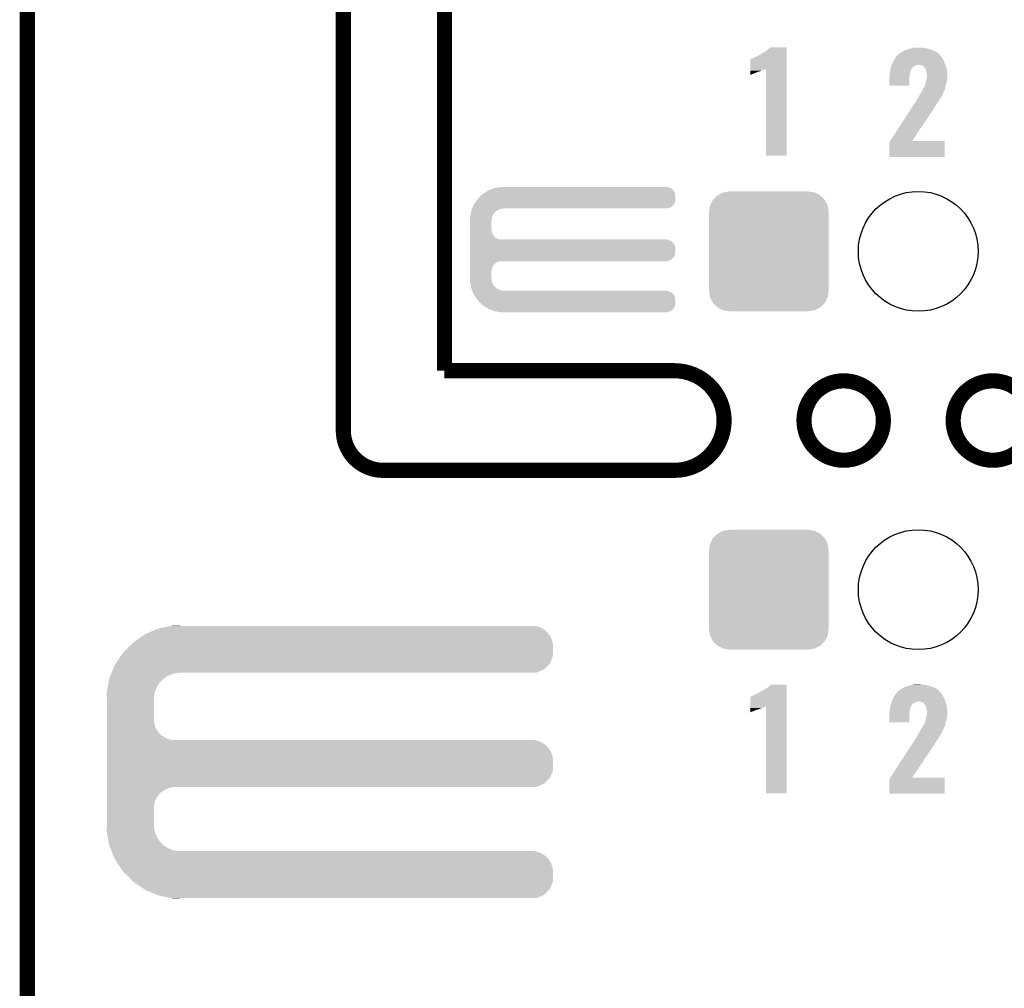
# Model space of a CAD drawing. Extents: x -1.3 to 24.2, y -3.9 to 39.2.
# Tile 18 of 34: x -1.3 to 8.5, y 19.2 to 28.9. Entities that reach past the tile are written whole.
import ezdxf

# ---------------------------------------------------------------- set-up
doc = ezdxf.new("R2010")
doc.units = 0
doc.layers.get('0').update_dxf_attribs({"linetype": 'CONTINUOUS'})
for name, color, linetype in [('LIGHT_5_CLICK_V100_GKO', 5, 'CONTINUOUS'), ('LIGHT_5_CLICK_V100_GTO', 14, 'CONTINUOUS'), ('LIGHT_5_CLICK_V100_GTS', 12, 'CONTINUOUS')]:
    doc.layers.add(name, color=color, linetype=linetype)

# ---------------------------------------------------------------- blocks, each defined once
blk = doc.blocks.new('ROUND_33')
blk.add_circle((0, 0), 0.602)
blk = doc.blocks.new('CUSTOM_38')
for points in [[(-0.452138, 0.592028), (-0.40005, 0.600706), (0.457348, 0.592028), (0.40005, 0.600706)], [(-0.40005, 0.600706), (-0.40005, 0.60198), (0.40005, 0.600706), (0.40005, 0.60198)], [(-0.58926, 0.463036), (-0.564078, 0.51476), (0.590212, 0.463036), (0.563112, 0.51476)], [(-0.564078, 0.51476), (-0.559382, 0.519598), (0.563112, 0.51476), (0.560576, 0.519598)], [(-0.559382, 0.519598), (-0.519598, 0.560576), (0.560576, 0.519598), (0.51837, 0.560576)], [(-0.519598, 0.560576), (-0.512916, 0.564078), (0.51837, 0.560576), (0.514762, 0.564078)], [(-0.512916, 0.564078), (-0.463036, 0.590212), (0.514762, 0.564078), (0.46108, 0.590212)], [(-0.463036, 0.590212), (-0.452138, 0.592028), (0.46108, 0.590212), (0.457348, 0.592028)], [(-0.60198, -0.40005), (-0.60198, 0.40005), (0.60198, -0.40005), (0.60198, 0.40005)], [(-0.600706, 0.40005), (-0.592028, 0.457348), (0.600706, 0.40005), (0.59116, 0.457348)], [(-0.592028, 0.457348), (-0.58926, 0.463036), (0.59116, 0.457348), (0.590212, 0.463036)], [(-0.591158, -0.457348), (-0.600706, -0.40005), (0.592028, -0.457348), (0.600706, -0.40005)], [(-0.590212, -0.463036), (-0.591158, -0.457348), (0.589258, -0.463036), (0.592028, -0.457348)], [(-0.563108, -0.514762), (-0.590212, -0.463036), (0.564078, -0.514762), (0.589258, -0.463036)], [(-0.560576, -0.519598), (-0.563108, -0.514762), (0.559382, -0.519598), (0.564078, -0.514762)], [(-0.518366, -0.560576), (-0.560576, -0.519598), (0.519598, -0.560576), (0.559382, -0.519598)], [(-0.51476, -0.564078), (-0.518366, -0.560576), (0.512914, -0.564078), (0.519598, -0.560576)], [(-0.461078, -0.590212), (-0.51476, -0.564078), (0.463036, -0.590212), (0.512914, -0.564078)], [(-0.457348, -0.592028), (-0.461078, -0.590212), (0.452136, -0.592028), (0.463036, -0.590212)], [(-0.40005, -0.600706), (-0.457348, -0.592028), (0.40005, -0.600706), (0.452136, -0.592028)], [(-0.40005, -0.60198), (-0.40005, -0.600706), (0.40005, -0.60198), (0.40005, -0.600706)]]:
    blk.add_solid(points)

msp = doc.modelspace()

# ---------------------------------------------------------------- linework, layer by layer
at = {"layer": 'LIGHT_5_CLICK_V100_GKO', "const_width": 0.1524}
for points in [[(1.905, 24.80056), (1.905, 39.116)], [(2.921, 25.4), (2.921, 37.973)], [(-1.27, -3.81), (-1.27, 36.83)], [(2.921, 25.4), (5.22986, 25.4)], [(2.30378, 24.39924), (5.22986, 24.39924)]]:
    msp.add_lwpolyline(points, dxfattribs=at)
for points in [[(5.22986, 24.39924, 1), (5.22986, 25.4)], [(1.905, 24.80056, 0.4142165), (2.30378, 24.39924)]]:
    msp.add_lwpolyline(points, format="xyb", dxfattribs=at)
for points in [[(6.53288, 24.89962, 1), (7.33044, 24.89962, 1)], [(8.03148, 24.89962, 1), (8.82904, 24.89962, 1)]]:
    msp.add_lwpolyline(points, format="xyb", close=True, dxfattribs=at)
at = {"layer": 'LIGHT_5_CLICK_V100_GTO'}
for points in [[(6.10616, 28.58516), (6.11378, 28.59024), (6.357618, 28.58516), (6.357618, 28.59024)], [(6.11378, 28.59024), (6.126482, 28.59532), (6.357618, 28.59024), (6.357618, 28.59532)], [(6.126482, 28.59532), (6.13918, 28.60294), (6.357618, 28.59532), (6.357618, 28.60294)], [(6.13918, 28.60294), (6.16966, 28.6258), (6.357618, 28.60294), (6.357618, 28.6258)], [(6.16966, 28.6258), (6.184898, 28.638498), (6.357618, 28.6258), (6.357618, 28.638498)], [(6.184898, 28.638498), (6.195042, 28.648638), (6.357618, 28.638498), (6.35762, 28.648638)], [(6.195042, 28.648638), (6.195066, 28.64866), (6.35762, 28.648638), (6.195066, 28.64866)], [(7.49046, 28.58516), (7.5086, 28.597858), (7.88289, 28.58516), (7.86892, 28.597858)], [(7.5086, 28.597858), (7.515862, 28.60294), (7.86892, 28.597858), (7.858758, 28.60294)], [(7.515862, 28.60294), (7.541262, 28.61564), (7.858758, 28.60294), (7.83336, 28.61564)], [(7.541262, 28.61564), (7.546342, 28.61818), (7.83336, 28.61564), (7.826248, 28.61818)], [(7.546342, 28.61818), (7.576824, 28.62834), (7.826248, 28.61818), (7.7978, 28.62834)], [(7.576824, 28.62834), (7.58444, 28.630878), (7.7978, 28.62834), (7.789552, 28.630878)], [(7.58444, 28.630878), (7.611876, 28.6385), (7.789552, 28.630878), (7.764782, 28.6385)], [(7.611876, 28.6385), (7.630164, 28.64358), (7.764782, 28.6385), (7.731762, 28.64358)], [(7.630164, 28.64358), (7.6835, 28.64612), (7.706362, 28.64358), (7.696202, 28.64612)], [(5.994408, 28.432744), (5.994422, 28.52674), (6.357614, 28.432744), (6.357616, 28.52674)], [(5.994422, 28.52674), (5.996946, 28.526746), (6.357616, 28.52674), (6.357616, 28.526746)], [(5.996946, 28.526746), (6.002024, 28.531822), (6.357616, 28.526746), (6.357616, 28.531822)], [(6.002024, 28.531822), (6.01218, 28.5369), (6.357616, 28.531822), (6.357616, 28.5369)], [(6.01218, 28.5369), (6.02488, 28.54198), (6.357616, 28.5369), (6.357616, 28.54198)], [(6.02488, 28.54198), (6.08076, 28.56992), (6.357616, 28.54198), (6.357618, 28.56992)], [(6.08076, 28.56992), (6.10362, 28.582622), (6.357618, 28.56992), (6.357618, 28.582622)], [(6.10362, 28.582622), (6.10616, 28.58516), (6.357618, 28.582622), (6.357618, 28.58516)], [(7.4168, 28.48102), (7.42061, 28.48864), (7.950382, 28.48102), (7.94766, 28.48864)], [(7.42061, 28.48864), (7.43458, 28.51658), (7.94766, 28.48864), (7.93496, 28.51658)], [(7.43458, 28.51658), (7.437122, 28.52166), (7.93496, 28.51658), (7.93242, 28.52166)], [(7.437122, 28.52166), (7.450182, 28.541978), (7.93242, 28.52166), (7.92226, 28.541978)], [(7.450182, 28.541978), (7.459982, 28.557222), (7.92226, 28.541978), (7.911374, 28.557222)], [(7.459982, 28.557222), (7.462518, 28.55976), (7.911374, 28.557222), (7.90956, 28.55976)], [(7.462518, 28.55976), (7.46506, 28.562302), (7.90956, 28.55976), (7.907018, 28.562302)], [(7.46506, 28.562302), (7.47268, 28.57246), (7.907018, 28.562302), (7.89686, 28.57246)], [(7.47268, 28.57246), (7.472682, 28.572462), (7.89686, 28.57246), (7.896858, 28.572462)], [(7.472682, 28.572462), (7.49046, 28.58516), (7.896858, 28.572462), (7.88289, 28.58516)], [(5.9944, 28.38704), (5.994402, 28.3972), (6.035038, 28.38704), (6.05536, 28.3972)], [(5.994402, 28.39974), (5.994404, 28.40736), (6.06298, 28.39974), (6.088382, 28.40736)], [(5.994402, 28.3972), (5.994402, 28.39974), (6.05536, 28.3972), (6.06298, 28.39974)], [(5.994404, 28.41498), (5.994406, 28.42006), (6.1087, 28.41498), (6.123938, 28.42006)], [(5.994404, 28.40736), (5.994404, 28.41498), (6.088382, 28.40736), (6.1087, 28.41498)], [(5.994406, 28.42768), (5.994408, 28.432744), (6.141718, 28.42768), (6.15185, 28.432744)], [(5.994406, 28.42514), (5.994406, 28.42768), (6.1341, 28.42514), (6.141718, 28.42768)], [(5.994406, 28.42006), (5.994406, 28.42514), (6.123938, 28.42006), (6.1341, 28.42514)], [(6.15188, 27.561562), (6.15185, 28.432744), (6.357598, 27.561562), (6.357614, 28.432744)], [(7.39343, 28.381958), (7.395802, 28.39974), (7.5946, 28.381958), (7.599678, 28.39974)], [(7.395802, 28.39974), (7.39648, 28.404818), (7.599678, 28.39974), (7.601708, 28.404818)], [(7.39648, 28.404818), (7.398002, 28.412436), (7.601708, 28.404818), (7.604758, 28.412436)], [(7.398002, 28.412436), (7.399528, 28.420056), (7.604758, 28.412436), (7.60476, 28.420056)], [(7.399528, 28.420056), (7.401052, 28.427674), (7.60476, 28.420056), (7.609836, 28.427674)], [(7.401052, 28.427674), (7.40156, 28.430214), (7.609836, 28.427674), (7.60984, 28.430214)], [(7.40156, 28.430214), (7.4041, 28.442918), (7.60984, 28.430214), (7.619998, 28.442918)], [(7.4041, 28.442918), (7.404102, 28.44292), (7.619998, 28.442918), (7.62, 28.44292)], [(7.404102, 28.44292), (7.407486, 28.453078), (7.62, 28.44292), (7.630158, 28.453078)], [(7.407486, 28.453078), (7.410872, 28.463238), (7.630158, 28.453078), (7.645396, 28.463238)], [(7.410872, 28.463238), (7.41172, 28.46578), (7.645396, 28.463238), (7.658098, 28.46578)], [(7.41172, 28.46578), (7.413412, 28.470858), (7.658098, 28.46578), (7.668258, 28.470858)], [(7.413412, 28.470858), (7.41426, 28.4734), (7.668258, 28.470858), (7.680958, 28.4734)], [(7.41426, 28.4734), (7.4168, 28.48102), (7.953104, 28.4734), (7.950382, 28.48102)], [(7.713978, 28.46832), (7.688578, 28.4734), (7.954918, 28.46832), (7.953104, 28.4734)], [(7.731756, 28.460702), (7.713978, 28.46832), (7.957638, 28.460702), (7.954918, 28.46832)], [(7.739382, 28.453078), (7.731756, 28.460702), (7.96036, 28.453078), (7.957638, 28.460702)], [(7.744454, 28.448006), (7.739382, 28.453078), (7.961554, 28.448006), (7.96036, 28.453078)], [(7.74446, 28.445464), (7.744454, 28.448006), (7.962152, 28.445464), (7.961554, 28.448006)], [(7.752078, 28.435302), (7.74446, 28.445464), (7.964544, 28.435302), (7.962152, 28.445464)], [(7.75716, 28.422602), (7.752078, 28.435302), (7.967532, 28.422602), (7.964544, 28.435302)], [(7.760624, 28.4099), (7.75716, 28.422602), (7.97052, 28.4099), (7.967532, 28.422602)], [(7.76478, 28.39466), (7.760624, 28.4099), (7.971324, 28.39466), (7.97052, 28.4099)], [(7.76732, 28.384502), (7.76478, 28.39466), (7.971858, 28.384502), (7.971324, 28.39466)], [(5.9944, 28.37942), (5.9944, 28.38704), (6.01218, 28.37942), (6.035038, 28.38704)], [(5.9944, 28.374362), (5.9944, 28.37942), (5.99953, 28.374362), (6.01218, 28.37942)], [(5.999476, 28.37434), (5.9944, 28.374362), (5.999476, 28.37434), (5.99953, 28.374362)], [(7.38886, 28.354022), (7.390382, 28.36164), (7.591212, 28.354022), (7.59206, 28.36164)], [(7.38886, 28.338778), (7.38886, 28.354022), (7.58952, 28.338778), (7.591212, 28.354022)], [(7.38886, 28.262602), (7.38886, 28.338778), (7.589498, 28.262602), (7.58952, 28.338778)], [(7.390382, 28.36164), (7.3914, 28.36672), (7.59206, 28.36164), (7.592694, 28.36672)], [(7.3914, 28.36672), (7.39343, 28.381958), (7.592694, 28.36672), (7.5946, 28.381958)], [(7.754982, 28.28798), (7.75716, 28.303222), (7.9629, 28.28798), (7.967254, 28.303222)], [(7.75716, 28.303222), (7.757884, 28.305758), (7.967254, 28.303222), (7.96798, 28.305758)], [(7.757884, 28.305758), (7.76224, 28.321), (7.96798, 28.305758), (7.970156, 28.321)], [(7.76224, 28.321), (7.762874, 28.32354), (7.970156, 28.321), (7.97052, 28.32354)], [(7.762874, 28.32354), (7.766684, 28.338778), (7.97052, 28.32354), (7.97306, 28.338778)], [(7.766684, 28.338778), (7.76732, 28.341322), (7.97306, 28.338778), (7.97306, 28.341322)], [(7.76732, 28.361642), (7.76732, 28.384502), (7.97306, 28.361642), (7.971858, 28.384502)], [(7.76732, 28.341322), (7.76732, 28.361642), (7.97306, 28.341322), (7.97306, 28.361642)], [(7.589498, 28.26258), (7.38886, 28.262602), (7.589498, 28.26258), (7.589498, 28.262602)], [(7.706358, 28.18892), (7.71906, 28.21178), (7.931248, 28.18892), (7.94004, 28.21178)], [(7.71906, 28.21178), (7.728582, 28.227018), (7.94004, 28.21178), (7.94766, 28.227018)], [(7.728582, 28.227018), (7.731758, 28.2321), (7.94766, 28.227018), (7.948928, 28.2321)], [(7.731758, 28.2321), (7.7343, 28.237178), (7.948928, 28.2321), (7.950198, 28.237178)], [(7.7343, 28.237178), (7.736842, 28.242256), (7.950198, 28.237178), (7.952738, 28.242256)], [(7.736842, 28.242256), (7.738116, 28.244798), (7.952738, 28.242256), (7.95274, 28.244798)], [(7.738116, 28.244798), (7.741934, 28.25242), (7.95274, 28.244798), (7.954532, 28.25242)], [(7.741934, 28.25242), (7.74446, 28.252442), (7.954532, 28.25242), (7.954538, 28.252442)], [(7.74446, 28.252442), (7.744462, 28.260044), (7.954538, 28.252442), (7.956326, 28.260044)], [(7.744462, 28.260044), (7.74954, 28.270202), (7.956326, 28.260044), (7.958716, 28.270202)], [(7.74954, 28.270202), (7.75462, 28.285442), (7.958716, 28.270202), (7.962302, 28.285442)], [(7.75462, 28.285442), (7.754982, 28.28798), (7.962302, 28.285442), (7.9629, 28.28798)], [(7.638158, 28.077158), (7.651368, 28.09748), (7.863838, 28.077158), (7.87908, 28.09748)], [(7.651368, 28.09748), (7.65302, 28.10002), (7.87908, 28.09748), (7.880772, 28.10002)], [(7.65302, 28.10002), (7.660636, 28.112718), (7.880772, 28.10002), (7.889238, 28.112718)], [(7.660636, 28.112718), (7.66826, 28.125424), (7.889238, 28.112718), (7.895592, 28.125424)], [(7.66826, 28.125424), (7.668262, 28.127958), (7.895592, 28.125424), (7.89686, 28.127958)], [(7.668262, 28.127958), (7.668264, 28.127966), (7.89686, 28.127958), (7.896864, 28.127966)], [(7.668264, 28.127966), (7.67588, 28.13812), (7.896864, 28.127966), (7.904478, 28.13812)], [(7.67588, 28.13812), (7.675882, 28.138122), (7.904478, 28.13812), (7.904478, 28.138122)], [(7.675882, 28.138122), (7.678926, 28.143196), (7.904478, 28.138122), (7.907018, 28.143196)], [(7.678926, 28.143196), (7.680452, 28.14574), (7.907018, 28.143196), (7.909558, 28.14574)], [(7.680452, 28.14574), (7.6835, 28.15082), (7.909558, 28.14574), (7.912292, 28.15082)], [(7.6835, 28.15082), (7.69366, 28.1686), (7.912292, 28.15082), (7.921868, 28.1686)], [(7.69366, 28.1686), (7.700006, 28.178758), (7.921868, 28.1686), (7.92734, 28.178758)], [(7.700006, 28.178758), (7.706358, 28.18892), (7.92734, 28.178758), (7.931248, 28.18892)], [(7.398766, 27.70886), (7.60349, 28.02382), (7.620042, 27.70886), (7.83082, 28.02382)], [(7.60349, 28.02382), (7.62165, 28.05176), (7.83082, 28.02382), (7.8486, 28.05176)], [(7.62165, 28.05176), (7.638158, 28.077158), (7.8486, 28.05176), (7.863838, 28.077158)], [(7.388864, 27.693624), (7.398752, 27.708838), (7.945116, 27.693624), (7.94512, 27.708838)], [(7.398752, 27.708838), (7.398766, 27.70886), (7.94512, 27.708838), (7.620042, 27.70886)], [(7.38886, 27.546322), (7.388864, 27.693624), (7.945098, 27.546322), (7.945116, 27.693624)], [(6.357598, 27.56154), (6.15188, 27.561562), (6.357598, 27.56154), (6.357598, 27.561562)], [(7.945098, 27.5463), (7.38886, 27.546322), (7.945098, 27.5463), (7.945098, 27.546322)], [(3.336712, 27.19578), (3.35534, 27.20848), (5.22986, 27.19578), (5.221394, 27.20848)], [(3.35534, 27.20848), (3.36169, 27.21102), (5.221394, 27.20848), (5.2197, 27.21102)], [(3.36169, 27.21102), (3.380734, 27.218638), (5.2197, 27.21102), (5.212082, 27.218638)], [(3.380734, 27.218638), (3.39978, 27.226256), (5.212082, 27.218638), (5.207, 27.226256)], [(3.39978, 27.226256), (3.418842, 27.23388), (5.207, 27.226256), (5.193666, 27.23388)], [(3.418842, 27.23388), (3.43205, 27.23642), (5.193666, 27.23388), (5.189222, 27.23642)], [(3.43205, 27.23642), (3.471662, 27.244038), (5.189222, 27.23642), (5.171442, 27.244038)], [(3.471662, 27.244038), (3.484882, 27.24658), (5.171442, 27.244038), (5.15366, 27.24658)], [(3.217452, 27.071318), (3.242852, 27.106878), (5.227316, 27.071318), (5.240018, 27.106878)], [(3.242852, 27.106878), (3.253742, 27.122122), (5.240018, 27.106878), (5.240018, 27.122122)], [(3.253742, 27.122122), (3.2766, 27.14752), (5.240018, 27.122122), (5.240018, 27.14752)], [(3.2766, 27.14752), (3.289298, 27.160218), (5.240018, 27.14752), (5.24002, 27.160218)], [(3.289298, 27.160218), (3.29946, 27.17038), (5.24002, 27.160218), (5.23857, 27.17038)], [(3.29946, 27.17038), (3.31063, 27.177996), (5.23857, 27.17038), (5.23748, 27.177996)], [(3.31063, 27.177996), (3.336712, 27.19578), (5.23748, 27.177996), (5.22986, 27.19578)], [(3.189752, 27.002738), (3.190242, 27.005282), (3.439158, 27.002738), (3.443228, 27.005282)], [(3.190242, 27.005282), (3.194304, 27.015438), (3.443228, 27.005282), (3.45948, 27.015438)], [(3.194304, 27.015438), (3.198368, 27.025598), (3.45948, 27.015438), (3.482338, 27.025598)], [(3.198368, 27.025598), (3.199384, 27.02814), (3.482338, 27.025598), (3.5052, 27.02814)], [(3.199384, 27.02814), (3.2004, 27.03068), (3.5052, 27.02814), (3.517898, 27.03068)], [(3.2004, 27.03068), (3.20548, 27.04338), (5.163816, 27.03068), (5.199376, 27.04338)], [(3.20548, 27.04338), (3.215642, 27.068782), (5.199376, 27.04338), (5.224778, 27.068782)], [(3.215642, 27.068782), (3.217452, 27.071318), (5.224778, 27.068782), (5.227316, 27.071318)], [(3.17754, 26.939242), (3.178026, 26.941776), (3.398238, 26.939242), (3.39852, 26.941776)], [(3.17754, 26.918922), (3.17754, 26.939242), (3.39598, 26.918922), (3.398238, 26.939242)], [(3.17754, 26.906218), (3.17754, 26.918922), (3.39344, 26.906218), (3.39598, 26.918922)], [(3.17754, 26.814778), (3.17754, 26.906218), (3.39344, 26.814778), (3.39344, 26.906218)], [(3.178026, 26.941776), (3.182424, 26.964638), (3.39852, 26.941776), (3.40868, 26.964638)], [(3.182424, 26.964638), (3.186332, 26.984956), (3.40868, 26.964638), (3.421378, 26.984956)], [(3.186332, 26.984956), (3.187798, 26.992578), (3.421378, 26.984956), (3.431538, 26.992578)], [(3.187798, 26.992578), (3.189752, 27.002738), (3.431538, 26.992578), (3.439158, 27.002738)], [(3.17754, 26.804618), (3.17754, 26.814778), (3.39598, 26.804618), (3.39344, 26.814778)], [(3.17754, 26.786838), (3.17754, 26.804618), (3.398522, 26.786838), (3.39598, 26.804618)], [(3.17754, 26.769058), (3.17754, 26.786838), (3.406142, 26.769058), (3.398522, 26.786838)], [(3.17754, 26.753818), (3.17754, 26.769058), (3.416302, 26.753818), (3.406142, 26.769058)], [(3.17754, 26.7462), (3.17754, 26.753818), (3.42392, 26.7462), (3.416302, 26.753818)], [(3.17754, 26.738578), (3.17754, 26.7462), (3.429004, 26.738578), (3.42392, 26.7462)], [(3.17754, 26.72842), (3.17754, 26.738578), (3.44678, 26.72842), (3.429004, 26.738578)], [(3.17754, 26.7208), (3.17754, 26.72842), (3.464564, 26.7208), (3.44678, 26.72842)], [(3.17754, 26.71826), (3.17754, 26.7208), (3.482342, 26.71826), (3.464564, 26.7208)], [(3.17754, 26.71318), (3.17754, 26.71826), (5.171442, 26.71318), (5.153664, 26.71826)], [(3.17754, 26.70556), (3.17754, 26.71318), (5.189222, 26.70556), (5.171442, 26.71318)], [(3.17754, 26.695398), (3.17754, 26.70556), (5.207, 26.695398), (5.189222, 26.70556)], [(3.17754, 26.6827), (3.17754, 26.695398), (5.2197, 26.6827), (5.207, 26.695398)], [(3.17754, 26.66746), (3.17754, 26.6827), (5.22986, 26.66746), (5.2197, 26.6827)], [(3.17754, 26.649676), (3.17754, 26.66746), (5.23748, 26.649676), (5.22986, 26.66746)], [(3.17754, 26.629358), (3.17754, 26.649676), (5.24002, 26.629358), (5.23748, 26.649676)], [(3.17754, 26.578558), (3.17754, 26.629358), (5.240018, 26.578558), (5.24002, 26.629358)], [(3.17754, 26.542998), (3.17754, 26.578558), (5.227316, 26.542998), (5.240018, 26.578558)], [(3.17754, 26.515058), (3.17754, 26.542998), (5.199376, 26.515058), (5.227316, 26.542998)], [(3.17754, 26.49982), (3.17754, 26.515058), (5.163816, 26.49982), (5.199376, 26.515058)], [(3.17754, 26.497278), (3.17754, 26.49982), (3.464558, 26.497278), (3.48234, 26.49982)], [(3.17754, 26.489658), (3.17754, 26.497278), (3.446778, 26.489658), (3.464558, 26.497278)], [(3.17754, 26.476958), (3.17754, 26.489658), (3.428998, 26.476958), (3.446778, 26.489658)], [(3.17754, 26.46426), (3.17754, 26.476958), (3.4163, 26.46426), (3.428998, 26.476958)], [(3.17754, 26.44902), (3.17754, 26.46426), (3.40614, 26.44902), (3.4163, 26.46426)], [(3.17754, 26.431236), (3.17754, 26.44902), (3.39852, 26.431236), (3.40614, 26.44902)], [(3.17754, 26.41346), (3.17754, 26.431236), (3.39598, 26.41346), (3.39852, 26.431236)], [(3.17754, 26.403298), (3.17754, 26.41346), (3.39344, 26.403298), (3.39598, 26.41346)], [(3.17754, 26.327098), (3.17754, 26.403298), (3.39344, 26.327098), (3.39344, 26.403298)], [(3.17754, 26.3144), (3.17754, 26.327098), (3.39598, 26.3144), (3.39344, 26.327098)], [(3.17754, 26.294078), (3.17754, 26.3144), (3.39824, 26.294078), (3.39598, 26.3144)], [(3.17803, 26.291538), (3.17754, 26.294078), (3.398522, 26.291538), (3.39824, 26.294078)], [(3.182426, 26.26868), (3.17803, 26.291538), (3.408682, 26.26868), (3.398522, 26.291538)], [(3.186334, 26.248358), (3.182426, 26.26868), (3.421382, 26.248358), (3.408682, 26.26868)], [(3.1878, 26.240738), (3.186334, 26.248358), (3.431542, 26.240738), (3.421382, 26.248358)], [(3.189754, 26.230578), (3.1878, 26.240738), (3.439164, 26.230578), (3.431542, 26.240738)], [(3.19024, 26.228042), (3.189754, 26.230578), (3.443222, 26.228042), (3.439164, 26.230578)], [(3.194306, 26.21788), (3.19024, 26.228042), (3.459482, 26.21788), (3.443222, 26.228042)], [(3.19837, 26.20772), (3.194306, 26.21788), (3.482344, 26.20772), (3.459482, 26.21788)], [(3.199386, 26.20518), (3.19837, 26.20772), (3.505202, 26.20518), (3.482344, 26.20772)], [(3.201418, 26.2001), (3.199386, 26.20518), (5.171442, 26.2001), (5.153664, 26.20518)], [(3.204466, 26.19248), (3.201418, 26.2001), (5.189222, 26.19248), (5.171442, 26.2001)], [(3.20853, 26.182316), (3.204466, 26.19248), (5.207, 26.182316), (5.189222, 26.19248)], [(3.211578, 26.174698), (3.20853, 26.182316), (5.212082, 26.174698), (5.207, 26.182316)], [(3.21361, 26.169616), (3.211578, 26.174698), (5.219702, 26.169616), (5.212082, 26.174698)], [(3.21564, 26.16454), (3.21361, 26.169616), (5.222604, 26.16454), (5.219702, 26.169616)], [(3.2243, 26.15184), (3.21564, 26.16454), (5.22986, 26.15184), (5.222604, 26.16454)], [(3.236426, 26.134056), (3.2243, 26.15184), (5.23748, 26.134056), (5.22986, 26.15184)], [(3.248546, 26.116278), (3.236426, 26.134056), (5.24002, 26.116278), (5.23748, 26.134056)], [(3.25374, 26.10866), (3.248546, 26.116278), (5.240018, 26.10866), (5.24002, 26.116278)], [(3.299458, 26.062942), (3.25374, 26.10866), (5.240018, 26.062942), (5.240018, 26.10866)], [(3.299464, 26.062938), (3.299458, 26.062942), (5.240018, 26.062938), (5.240018, 26.062942)], [(3.351616, 26.02738), (3.299464, 26.062938), (5.227316, 26.02738), (5.240018, 26.062938)], [(3.355338, 26.024842), (3.351616, 26.02738), (5.224524, 26.024842), (5.227316, 26.02738)], [(3.412494, 26.00198), (3.355338, 26.024842), (5.199378, 26.00198), (5.224524, 26.024842)], [(3.418838, 25.999442), (3.412494, 26.00198), (5.193454, 25.999442), (5.199378, 26.00198)], [(3.484878, 25.98674), (3.418838, 25.999442), (5.163816, 25.98674), (5.193454, 25.999442)], [(-0.12192, 22.72792), (-0.08128, 22.75586), (3.9878, 22.72792), (3.968458, 22.75586)], [(-0.08128, 22.75586), (-0.069042, 22.76094), (3.968458, 22.75586), (3.96494, 22.76094)], [(-0.069042, 22.76094), (0.004382, 22.791418), (3.96494, 22.76094), (3.934462, 22.791418)], [(0.004382, 22.791418), (0.053342, 22.81174), (3.934462, 22.791418), (3.905108, 22.81174)], [(0.053342, 22.81174), (0.066262, 22.814278), (3.905108, 22.81174), (3.901442, 22.814278)], [(0.066262, 22.814278), (0.143848, 22.829518), (3.901442, 22.814278), (3.863342, 22.829518)], [(0.143848, 22.829518), (0.18265, 22.83714), (3.863342, 22.829518), (3.822702, 22.83714)], [(0.18265, 22.83714), (0.19547, 22.839658), (0.269262, 22.83714), (0.26924, 22.839658)], [(0.19547, 22.839658), (0.195582, 22.83968), (0.26924, 22.839658), (0.195582, 22.83968)], [(-0.224974, 22.649178), (-0.203198, 22.67204), (4.01066, 22.649178), (4.006374, 22.67204)], [(-0.203198, 22.67204), (-0.17734, 22.689818), (4.006374, 22.67204), (4.00304, 22.689818)], [(-0.17734, 22.689818), (-0.12192, 22.72792), (4.00304, 22.689818), (3.9878, 22.72792)], [(-0.329824, 22.534876), (-0.307338, 22.5679), (4.010658, 22.534876), (4.010658, 22.5679)], [(-0.307338, 22.5679), (-0.254, 22.6187), (4.010658, 22.5679), (4.010658, 22.6187)], [(-0.254, 22.6187), (-0.224974, 22.649178), (4.010658, 22.6187), (4.01066, 22.649178)], [(-0.388618, 22.448522), (-0.381702, 22.45868), (3.970018, 22.448522), (3.980176, 22.45868)], [(-0.381702, 22.45868), (-0.329824, 22.534876), (3.980176, 22.45868), (4.010658, 22.534876)], [(-0.427632, 22.354538), (-0.423414, 22.3647), (0.190498, 22.354538), (0.24384, 22.3647)], [(-0.423414, 22.3647), (-0.422358, 22.36724), (0.24384, 22.3647), (0.26924, 22.36724)], [(-0.422358, 22.36724), (-0.409706, 22.39772), (3.843016, 22.36724), (3.919216, 22.39772)], [(-0.409706, 22.39772), (-0.388618, 22.448522), (3.919216, 22.39772), (3.970018, 22.448522)], [(-0.461964, 22.225), (-0.453482, 22.268178), (0.03302, 22.225), (0.06096, 22.268178)], [(-0.453482, 22.268178), (-0.44949, 22.2885), (0.06096, 22.268178), (0.078738, 22.2885)], [(-0.44949, 22.2885), (-0.445996, 22.30628), (0.078738, 22.2885), (0.099058, 22.30628)], [(-0.445996, 22.30628), (-0.444498, 22.313902), (0.099058, 22.30628), (0.110838, 22.313902)], [(-0.444498, 22.313902), (-0.436066, 22.334218), (0.110838, 22.313902), (0.14224, 22.334218)], [(-0.436066, 22.334218), (-0.427632, 22.354538), (0.14224, 22.334218), (0.190498, 22.354538)], [(-0.47244, 22.171662), (-0.471444, 22.176738), (0.011684, 22.171662), (0.0127, 22.176738)], [(-0.470862, 22.125938), (-0.47244, 22.171662), (0.00254, 22.125938), (0.011684, 22.171662)], [(-0.471444, 22.176738), (-0.461964, 22.225), (0.0127, 22.176738), (0.03302, 22.225)], [(6.02488, 22.13864), (6.08076, 22.16658), (6.357616, 22.13864), (6.357618, 22.16658)], [(6.08076, 22.16658), (6.10362, 22.179282), (6.357618, 22.16658), (6.357618, 22.179282)], [(6.10362, 22.179282), (6.106164, 22.18182), (6.357618, 22.179282), (6.357618, 22.18182)], [(6.106164, 22.18182), (6.113782, 22.18436), (6.357618, 22.18182), (6.357618, 22.18436)], [(6.113782, 22.18436), (6.13918, 22.199598), (6.357618, 22.18436), (6.357618, 22.199598)], [(6.13918, 22.199598), (6.16966, 22.21992), (6.357618, 22.199598), (6.357618, 22.21992)], [(6.16966, 22.21992), (6.184902, 22.232622), (6.357618, 22.21992), (6.357618, 22.232622)], [(6.184902, 22.232622), (6.19505, 22.245298), (6.357618, 22.232622), (6.35762, 22.245298)], [(6.19505, 22.245298), (6.195068, 22.24532), (6.35762, 22.245298), (6.195068, 22.24532)], [(7.450182, 22.146258), (7.459982, 22.161502), (7.92226, 22.146258), (7.911374, 22.161502)], [(7.459982, 22.161502), (7.462518, 22.16404), (7.911374, 22.161502), (7.90956, 22.16404)], [(7.462518, 22.16404), (7.46506, 22.166582), (7.90956, 22.16404), (7.907018, 22.166582)], [(7.46506, 22.166582), (7.47268, 22.17674), (7.907018, 22.166582), (7.89686, 22.17674)], [(7.47268, 22.17674), (7.472682, 22.176742), (7.89686, 22.17674), (7.896858, 22.176742)], [(7.472682, 22.176742), (7.49046, 22.18944), (7.896858, 22.176742), (7.88289, 22.18944)], [(7.49046, 22.18944), (7.5086, 22.202138), (7.88289, 22.18944), (7.86892, 22.202138)], [(7.5086, 22.202138), (7.515862, 22.20722), (7.86892, 22.202138), (7.858758, 22.20722)], [(7.515862, 22.20722), (7.541262, 22.21992), (7.858758, 22.20722), (7.83336, 22.21992)], [(7.541262, 22.21992), (7.546342, 22.22246), (7.83336, 22.21992), (7.826248, 22.22246)], [(7.546342, 22.22246), (7.576824, 22.23262), (7.826248, 22.22246), (7.7978, 22.23262)], [(7.576824, 22.23262), (7.58444, 22.235158), (7.7978, 22.23262), (7.789552, 22.235158)], [(7.58444, 22.235158), (7.611876, 22.24278), (7.789552, 22.235158), (7.764782, 22.24278)], [(7.611876, 22.24278), (7.630164, 22.24786), (7.764782, 22.24278), (7.731762, 22.24786)], [(7.630164, 22.24786), (7.6835, 22.2504), (7.706362, 22.24786), (7.696202, 22.2504)], [(-0.4699, 22.098), (-0.470862, 22.125938), (0.00254, 22.098), (0.00254, 22.125938)], [(-0.4699, 21.879558), (-0.4699, 22.098), (0.00254, 21.879558), (0.00254, 22.098)], [(5.994408, 22.029404), (5.994422, 22.1234), (6.357614, 22.029404), (6.357616, 22.1234)], [(5.994422, 22.1234), (5.996946, 22.123406), (6.357616, 22.1234), (6.357616, 22.123406)], [(5.996946, 22.123406), (6.002024, 22.128482), (6.357616, 22.123406), (6.357616, 22.128482)], [(6.002024, 22.128482), (6.01218, 22.13356), (6.357616, 22.128482), (6.357616, 22.13356)], [(6.01218, 22.13356), (6.02488, 22.13864), (6.357616, 22.13356), (6.357616, 22.13864)], [(7.408066, 22.057358), (7.411242, 22.067518), (7.630158, 22.057358), (7.645396, 22.067518)], [(7.411242, 22.067518), (7.412036, 22.07006), (7.645396, 22.067518), (7.658098, 22.07006)], [(7.412036, 22.07006), (7.413624, 22.075138), (7.658098, 22.07006), (7.668258, 22.075138)], [(7.413624, 22.075138), (7.414418, 22.07768), (7.668258, 22.075138), (7.680958, 22.07768)], [(7.414418, 22.07768), (7.4168, 22.0853), (7.953104, 22.07768), (7.950382, 22.0853)], [(7.4168, 22.0853), (7.42061, 22.09292), (7.950382, 22.0853), (7.94766, 22.09292)], [(7.42061, 22.09292), (7.43458, 22.12086), (7.94766, 22.09292), (7.93496, 22.12086)], [(7.43458, 22.12086), (7.437122, 22.12594), (7.93496, 22.12086), (7.93242, 22.12594)], [(7.437122, 22.12594), (7.450182, 22.146258), (7.93242, 22.12594), (7.92226, 22.146258)], [(7.713978, 22.0726), (7.688578, 22.07768), (7.954918, 22.0726), (7.953104, 22.07768)], [(7.731756, 22.064982), (7.713978, 22.0726), (7.957638, 22.064982), (7.954918, 22.0726)], [(7.739382, 22.057358), (7.731756, 22.064982), (7.96036, 22.057358), (7.957638, 22.064982)], [(5.9944, 21.97608), (5.994402, 21.9837), (6.01218, 21.97608), (6.035038, 21.9837)], [(5.9944, 21.971), (5.9944, 21.97608), (5.99948, 21.971), (6.01218, 21.97608)], [(5.9944, 21.968496), (5.9944, 21.971), (5.9944, 21.968496), (5.99948, 21.971)], [(5.994402, 21.99386), (5.994404, 22.00402), (6.062976, 21.99386), (6.08838, 22.00402)], [(5.994402, 21.993858), (5.994402, 21.99386), (6.055356, 21.993858), (6.062976, 21.99386)], [(5.994402, 21.9837), (5.994402, 21.993858), (6.035038, 21.9837), (6.055356, 21.993858)], [(5.994404, 22.00402), (5.994406, 22.01164), (6.08838, 22.00402), (6.1087, 22.01164)], [(5.994406, 22.02434), (5.994408, 22.029404), (6.141718, 22.02434), (6.15185, 22.029404)], [(5.994406, 22.0218), (5.994406, 22.02434), (6.1341, 22.0218), (6.141718, 22.02434)], [(5.994406, 22.01672), (5.994406, 22.0218), (6.123938, 22.01672), (6.1341, 22.0218)], [(5.994406, 22.01164), (5.994406, 22.01672), (6.1087, 22.01164), (6.123938, 22.01672)], [(6.15188, 21.155682), (6.15185, 22.029404), (6.357598, 21.155682), (6.357614, 22.029404)], [(7.3914, 21.971), (7.393576, 21.986238), (7.592694, 21.971), (7.5946, 21.986238)], [(7.3914, 21.96592), (7.3914, 21.971), (7.59206, 21.96592), (7.592694, 21.971)], [(7.3914, 21.943062), (7.3914, 21.96592), (7.58952, 21.943062), (7.59206, 21.96592)], [(7.393576, 21.986238), (7.396116, 22.00402), (7.5946, 21.986238), (7.599678, 22.00402)], [(7.396116, 22.00402), (7.39648, 22.006558), (7.599678, 22.00402), (7.600692, 22.006558)], [(7.39648, 22.006558), (7.39851, 22.016716), (7.600692, 22.006558), (7.604758, 22.016716)], [(7.39851, 22.016716), (7.400034, 22.024336), (7.604758, 22.016716), (7.60476, 22.024336)], [(7.400034, 22.024336), (7.4041, 22.044662), (7.60476, 22.024336), (7.618308, 22.044662)], [(7.4041, 22.044662), (7.404892, 22.0472), (7.618308, 22.044662), (7.62, 22.0472)], [(7.404892, 22.0472), (7.408066, 22.057358), (7.62, 22.0472), (7.630158, 22.057358)], [(7.744454, 22.052286), (7.739382, 22.057358), (7.961554, 22.052286), (7.96036, 22.057358)], [(7.74446, 22.049744), (7.744454, 22.052286), (7.962152, 22.049744), (7.961554, 22.052286)], [(7.752078, 22.039582), (7.74446, 22.049744), (7.964544, 22.039582), (7.962152, 22.049744)], [(7.75716, 22.026882), (7.752078, 22.039582), (7.967532, 22.026882), (7.964544, 22.039582)], [(7.760624, 22.01418), (7.75716, 22.026882), (7.97052, 22.01418), (7.967532, 22.026882)], [(7.76478, 21.99894), (7.760624, 22.01418), (7.971324, 21.99894), (7.97052, 22.01418)], [(7.76732, 21.988782), (7.76478, 21.99894), (7.971858, 21.988782), (7.971324, 21.99894)], [(7.76732, 21.965922), (7.76732, 21.988782), (7.97306, 21.965922), (7.971858, 21.988782)], [(7.76732, 21.945602), (7.76732, 21.965922), (7.97306, 21.945602), (7.97306, 21.965922)], [(-0.4699, 21.838918), (-0.4699, 21.879558), (0.010162, 21.838918), (0.00254, 21.879558)], [(7.38886, 21.932902), (7.391398, 21.943058), (7.589516, 21.932902), (7.58952, 21.943058)], [(7.38886, 21.866882), (7.38886, 21.932902), (7.589498, 21.866882), (7.589516, 21.932902)], [(7.589498, 21.86686), (7.38886, 21.866882), (7.589498, 21.86686), (7.589498, 21.866882)], [(7.391398, 21.943058), (7.3914, 21.943062), (7.58952, 21.943058), (7.58952, 21.943062)], [(7.74446, 21.856706), (7.744462, 21.864324), (7.954534, 21.856706), (7.956326, 21.864324)], [(7.744462, 21.864324), (7.74954, 21.874482), (7.956326, 21.864324), (7.958716, 21.874482)], [(7.74954, 21.874482), (7.75462, 21.88972), (7.958716, 21.874482), (7.962302, 21.88972)], [(7.75462, 21.88972), (7.755042, 21.89226), (7.962302, 21.88972), (7.9629, 21.89226)], [(7.755042, 21.89226), (7.75716, 21.90496), (7.9629, 21.89226), (7.966528, 21.90496)], [(7.75716, 21.90496), (7.758428, 21.910038), (7.966528, 21.90496), (7.96798, 21.910038)], [(7.758428, 21.910038), (7.762874, 21.92782), (7.96798, 21.910038), (7.97052, 21.92782)], [(7.762874, 21.92782), (7.766684, 21.943058), (7.97052, 21.92782), (7.97306, 21.943058)], [(7.766684, 21.943058), (7.76732, 21.945602), (7.97306, 21.943058), (7.97306, 21.945602)], [(-0.4699, 21.800818), (-0.4699, 21.838918), (0.025402, 21.800818), (0.010162, 21.838918)], [(-0.4699, 21.76526), (-0.4699, 21.800818), (0.0508, 21.76526), (0.025402, 21.800818)], [(-0.4699, 21.750018), (-0.4699, 21.76526), (0.063502, 21.750018), (0.0508, 21.76526)], [(7.6835, 21.755098), (7.69366, 21.77288), (7.912292, 21.755098), (7.921868, 21.77288)], [(7.69366, 21.77288), (7.700006, 21.783038), (7.921868, 21.77288), (7.92734, 21.783038)], [(7.700006, 21.783038), (7.706358, 21.7932), (7.92734, 21.783038), (7.931246, 21.7932)], [(7.706358, 21.7932), (7.71906, 21.81606), (7.931246, 21.7932), (7.940038, 21.81606)], [(7.71906, 21.816062), (7.726996, 21.828758), (7.94004, 21.816062), (7.94766, 21.828758)], [(7.71906, 21.81606), (7.71906, 21.816062), (7.940038, 21.81606), (7.94004, 21.816062)], [(7.726996, 21.828758), (7.73176, 21.83638), (7.94766, 21.828758), (7.949184, 21.83638)], [(7.73176, 21.83638), (7.734662, 21.841458), (7.949184, 21.83638), (7.9502, 21.841458)], [(7.734662, 21.841458), (7.737564, 21.846536), (7.9502, 21.841458), (7.952738, 21.846536)], [(7.737564, 21.846536), (7.739016, 21.849078), (7.952738, 21.846536), (7.95274, 21.849078)], [(7.739016, 21.849078), (7.741922, 21.85416), (7.95274, 21.849078), (7.953934, 21.85416)], [(7.741922, 21.85416), (7.74446, 21.856706), (7.953934, 21.85416), (7.954534, 21.856706)], [(-0.4699, 21.73732), (-0.4699, 21.750018), (0.078742, 21.73732), (0.063502, 21.750018)], [(-0.4699, 21.71446), (-0.4699, 21.73732), (0.114302, 21.71446), (0.078742, 21.73732)], [(-0.4699, 21.69668), (-0.4699, 21.71446), (0.152402, 21.69668), (0.114302, 21.71446)], [(-0.4699, 21.68906), (-0.4699, 21.69668), (0.190502, 21.68906), (0.152402, 21.69668)], [(-0.4699, 21.681438), (-0.4699, 21.68906), (3.863342, 21.681438), (3.822702, 21.68906)], [(-0.4699, 21.663658), (-0.4699, 21.681438), (3.901442, 21.663658), (3.863342, 21.681438)], [(-0.4699, 21.6408), (-0.4699, 21.663658), (3.93446, 21.6408), (3.901442, 21.663658)], [(7.623302, 21.65604), (7.63981, 21.681438), (7.8486, 21.65604), (7.863838, 21.681438)], [(7.63981, 21.681438), (7.65302, 21.70176), (7.863838, 21.681438), (7.87908, 21.70176)], [(7.65302, 21.70176), (7.66216, 21.716998), (7.87908, 21.70176), (7.889238, 21.716998)], [(7.66216, 21.716998), (7.66826, 21.727164), (7.889238, 21.716998), (7.89432, 21.727164)], [(7.66826, 21.727164), (7.668264, 21.732236), (7.89432, 21.727164), (7.896858, 21.732236)], [(7.668264, 21.732236), (7.668266, 21.732246), (7.896858, 21.732236), (7.896866, 21.732246)], [(7.668266, 21.732246), (7.675876, 21.739858), (7.896866, 21.732246), (7.904476, 21.739858)], [(7.675876, 21.739858), (7.675882, 21.739864), (7.904476, 21.739858), (7.904478, 21.739864)], [(7.675882, 21.739864), (7.679688, 21.747476), (7.904478, 21.739864), (7.90702, 21.747476)], [(7.679688, 21.747476), (7.68096, 21.75002), (7.90702, 21.747476), (7.909558, 21.75002)], [(7.68096, 21.75002), (7.6835, 21.755098), (7.909558, 21.75002), (7.912292, 21.755098)], [(-0.4699, 21.628102), (-0.4699, 21.6408), (3.949698, 21.628102), (3.93446, 21.6408)], [(-0.4699, 21.612858), (-0.4699, 21.628102), (3.96494, 21.612858), (3.949698, 21.628102)], [(-0.4699, 21.5773), (-0.4699, 21.612858), (3.9878, 21.5773), (3.96494, 21.612858)], [(-0.4699, 21.539198), (-0.4699, 21.5773), (4.00304, 21.539198), (3.9878, 21.5773)], [(7.400418, 21.31314), (7.60514, 21.6281), (7.620042, 21.31314), (7.83082, 21.6281)], [(7.60514, 21.6281), (7.623302, 21.65604), (7.83082, 21.6281), (7.8486, 21.65604)], [(-0.4699, 21.498558), (-0.4699, 21.539198), (4.01066, 21.498558), (4.00304, 21.539198)], [(-0.4699, 21.384256), (-0.4699, 21.498558), (4.010658, 21.384256), (4.01066, 21.498558)], [(-0.4699, 21.30806), (-0.4699, 21.384256), (3.980178, 21.30806), (4.010658, 21.384256)], [(-0.4699, 21.249638), (-0.4699, 21.30806), (3.919216, 21.249638), (3.980178, 21.30806)], [(7.38886, 21.150602), (7.388864, 21.295364), (7.945098, 21.150602), (7.945116, 21.295364)], [(7.388864, 21.295364), (7.400404, 21.313118), (7.945116, 21.295364), (7.94512, 21.313118)], [(7.400404, 21.313118), (7.400418, 21.31314), (7.94512, 21.313118), (7.620042, 21.31314)], [(-0.4699, 21.21662), (-0.4699, 21.249638), (3.843016, 21.21662), (3.919216, 21.249638)], [(-0.4699, 21.206458), (-0.4699, 21.21662), (0.152398, 21.206458), (0.190496, 21.21662)], [(-0.4699, 21.191218), (-0.4699, 21.206458), (0.1143, 21.191218), (0.152398, 21.206458)], [(-0.4699, 21.16836), (-0.4699, 21.191218), (0.07874, 21.16836), (0.1143, 21.191218)], [(-0.4699, 21.155658), (-0.4699, 21.16836), (0.063498, 21.155658), (0.07874, 21.16836)], [(-0.4699, 21.14042), (-0.4699, 21.155658), (0.0508, 21.14042), (0.063498, 21.155658)], [(-0.4699, 21.10486), (-0.4699, 21.14042), (0.0254, 21.10486), (0.0508, 21.14042)], [(-0.4699, 21.066758), (-0.4699, 21.10486), (0.01016, 21.066758), (0.0254, 21.10486)], [(6.357598, 21.15566), (6.15188, 21.155682), (6.357598, 21.15566), (6.357598, 21.155682)], [(7.945098, 21.15058), (7.38886, 21.150602), (7.945098, 21.15058), (7.945098, 21.150602)], [(-0.4699, 21.026118), (-0.4699, 21.066758), (0.00254, 21.026118), (0.01016, 21.066758)], [(-0.4699, 20.8407), (-0.4699, 21.026118), (0.00254, 20.8407), (0.00254, 21.026118)], [(-0.47244, 20.767042), (-0.470776, 20.815298), (0.011734, 20.767042), (0.00254, 20.815298)], [(-0.470776, 20.815298), (-0.4699, 20.8407), (0.00254, 20.815298), (0.00254, 20.8407)], [(-0.47144, 20.761958), (-0.47244, 20.767042), (0.012702, 20.761958), (0.011734, 20.767042)], [(-0.461962, 20.7137), (-0.47144, 20.761958), (0.033022, 20.7137), (0.012702, 20.761958)], [(-0.453478, 20.670518), (-0.461962, 20.7137), (0.06096, 20.670518), (0.033022, 20.7137)], [(-0.449488, 20.650198), (-0.453478, 20.670518), (0.07874, 20.650198), (0.06096, 20.670518)], [(-0.445996, 20.63242), (-0.449488, 20.650198), (0.099062, 20.63242), (0.07874, 20.650198)], [(-0.4445, 20.624802), (-0.445996, 20.63242), (0.110836, 20.624802), (0.099062, 20.63242)], [(-0.436064, 20.60448), (-0.4445, 20.624802), (0.14224, 20.60448), (0.110836, 20.624802)], [(-0.427628, 20.58416), (-0.436064, 20.60448), (0.190502, 20.58416), (0.14224, 20.60448)], [(-0.423412, 20.574), (-0.427628, 20.58416), (0.243842, 20.574), (0.190502, 20.58416)], [(-0.419194, 20.563838), (-0.423412, 20.574), (3.863342, 20.563838), (3.822702, 20.574)], [(-0.412868, 20.548598), (-0.419194, 20.563838), (3.901442, 20.548598), (3.863342, 20.563838)], [(-0.403378, 20.525738), (-0.412868, 20.548598), (3.934462, 20.525738), (3.901442, 20.548598)], [(-0.397054, 20.5105), (-0.403378, 20.525738), (3.9497, 20.5105), (3.934462, 20.525738)], [(-0.39178, 20.497796), (-0.397054, 20.5105), (3.96494, 20.497796), (3.9497, 20.5105)], [(-0.38862, 20.49018), (-0.39178, 20.497796), (3.969838, 20.49018), (3.96494, 20.497796)], [(-0.369992, 20.46224), (-0.38862, 20.49018), (3.9878, 20.46224), (3.969838, 20.49018)], [(-0.344592, 20.424138), (-0.369992, 20.46224), (4.00304, 20.424138), (3.9878, 20.46224)], [(-0.317498, 20.383498), (-0.344592, 20.424138), (4.01066, 20.383498), (4.00304, 20.424138)], [(-0.30734, 20.36826), (-0.317498, 20.383498), (4.010658, 20.36826), (4.01066, 20.383498)], [(-0.254, 20.31746), (-0.30734, 20.36826), (4.010658, 20.31746), (4.010658, 20.36826)], [(-0.208034, 20.269196), (-0.254, 20.31746), (4.010658, 20.269196), (4.010658, 20.31746)], [(-0.203202, 20.264122), (-0.208034, 20.269196), (4.008628, 20.264122), (4.010658, 20.269196)], [(-0.096518, 20.193), (-0.203202, 20.264122), (3.980176, 20.193), (4.008628, 20.264122)], [(-0.081282, 20.182842), (-0.096518, 20.193), (3.970018, 20.182842), (3.980176, 20.193)], [(0.041106, 20.13204), (-0.081282, 20.182842), (3.919216, 20.13204), (3.970018, 20.182842)], [(0.053338, 20.126962), (0.041106, 20.13204), (3.90652, 20.126962), (3.919216, 20.13204)], [(0.18265, 20.10156), (0.053338, 20.126962), (3.843016, 20.10156), (3.90652, 20.126962)], [(0.195578, 20.09902), (0.18265, 20.10156), (0.195578, 20.09902), (0.26924, 20.10156)]]:
    msp.add_solid(points, dxfattribs=at)

# ---------------------------------------------------------------- block references
at = {"layer": 'LIGHT_5_CLICK_V100_GTS'}
for name, p in [('CUSTOM_38', (6.17982, 26.59888)), ('ROUND_33', (7.68096, 26.59888)), ('CUSTOM_38', (6.17982, 23.20036)), ('ROUND_33', (7.68096, 23.20036))]:
    msp.add_blockref(name, p, dxfattribs=at)

doc.saveas('drawing.dxf')
